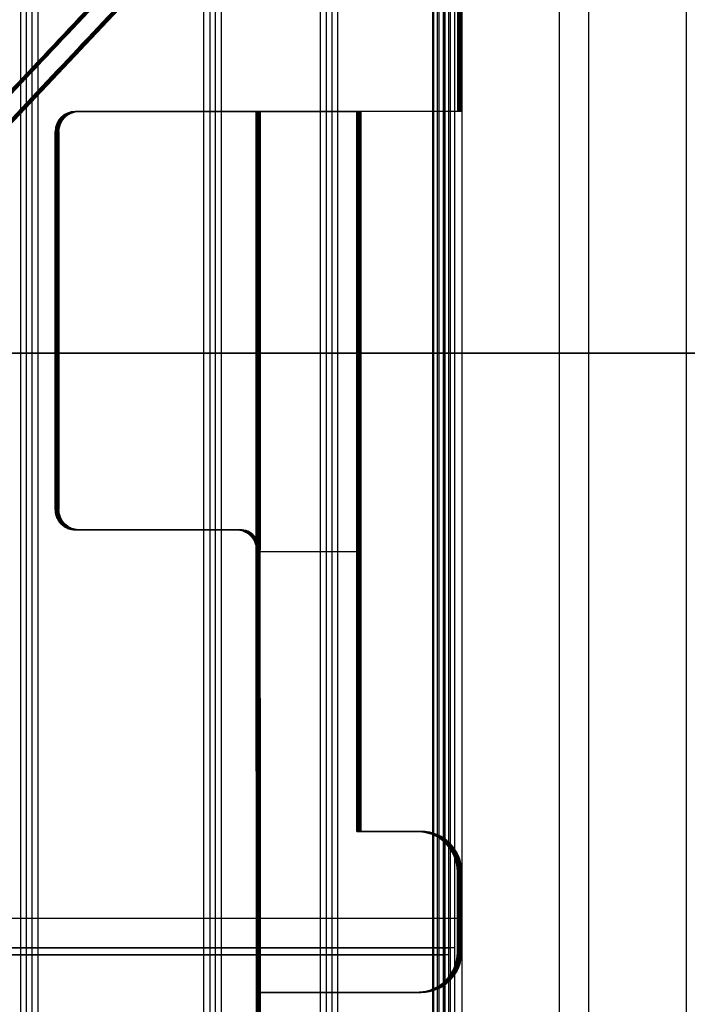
# Model space of a CAD drawing. Header units: millimetres. Extents: x -250 to 250, y -226 to 214.
# Tile 150 of 175: x 150.77 to 154.98, y -146.08 to -139.86. Entities that reach past the tile are written whole.
import ezdxf

# ---------------------------------------------------------------- set-up
doc = ezdxf.new("R2010")
doc.units = ezdxf.units.MM
doc.layers.add('Livello 01', color=7, linetype='Continuous')

# ---------------------------------------------------------------- blocks, each defined once
blk = doc.blocks.new('MCP141A18_01')
at = {"layer": 'Livello 01', "color": 253, "true_color": 0x999999}
blk.add_line((36, 100, 6), (36, -100, 6), dxfattribs=at)
for points in [[(36, 100), (36, -100)], [(36, -100, 12), (36, 100, 12)]]:
    blk.add_open_spline(points, degree=1, dxfattribs=at)
blk = doc.blocks.new('MCP141A19_02')
at = {"layer": 'Livello 01', "color": 253, "true_color": 0x999999}
for points in [[(-100, 132, 12), (100, 132, 12)], [(67.5, 113.5, 12), (-67.5, 113.5, 12)], [(-67.5, -113.5, 12), (67.5, -113.5, 12)], [(100, -173.5, 12), (-100, -173.5, 12)]]:
    blk.add_open_spline(points, degree=1, dxfattribs=at)

msp = doc.modelspace()

# ---------------------------------------------------------------- linework, layer by layer
at = {"layer": 'Livello 01', "color": 31, "true_color": 0xffcc66}
for p, q in [((154.1729, -155.0056, 256.9399), (154.1729, -45.0056, 256.9399)), ((154.3565, -155.0056, 134.94), (154.3565, -45.0056, 134.94)), ((150.7729, -155.5196, 256.9843), (150.7729, -136.0196, 256.9843)), ((150.8091, -155.4758, 232.8847), (150.8091, -135.9758, 232.8847)), ((150.8451, -155.5196, 208.9844), (150.8451, -136.0196, 208.9844)), ((150.8813, -155.4758, 184.8848), (150.8813, -135.9758, 184.8848)), ((152.6649, -155.5196, 237.9872), (152.6649, -136.0196, 237.9872)), ((152.7011, -155.4758, 213.8876), (152.7011, -135.9758, 213.8876)), ((152.7371, -155.5196, 189.9872), (152.7371, -136.0196, 189.9872)), ((152.7733, -155.4758, 165.8876), (152.7733, -135.9758, 165.8876)), ((153.3768, -155.5196, 254.3883), (153.3768, -136.0196, 254.3883)), ((153.449, -155.5196, 206.3883), (153.449, -136.0196, 206.3883)), ((153.5281, -137.3195, 152.5617), (149.3433, -141.7583, 152.5554)), ((153.5371, -137.3195, 146.5617), (149.3523, -141.7583, 146.5554)), ((153.5461, -137.3194, 140.5617), (149.3613, -141.7582, 140.5554)), ((149.4418, -141.8476, 147.1453), (153.5362, -137.5046, 147.1515)), ((149.4508, -141.8476, 141.1453), (153.5452, -137.5046, 141.1515)), ((149.4598, -141.8475, 135.1453), (153.5543, -137.5046, 135.1515)), ((152.8137, -138.0815, 149.919), (149.3473, -141.7583, 149.9138)), ((152.8227, -138.0815, 143.919), (149.3563, -141.7583, 143.9138)), ((152.8317, -138.0814, 137.919), (149.3653, -141.7582, 137.9138)), ((153.5321, -140.4437, 149.9201), (153.5321, -138.0815, 149.9201)), ((153.5411, -140.4437, 143.9201), (153.5411, -138.0815, 143.9201)), ((153.5501, -140.4436, 137.9201), (153.5501, -138.0814, 137.9201)), ((153.5321, -140.4437, 149.9201), (151.1191, -140.4437, 149.9165)), ((153.5411, -140.4437, 143.9201), (151.1281, -140.4437, 143.9165)), ((153.5501, -140.4436, 137.9201), (151.1371, -140.4436, 137.9165)), ((152.2589, -144.6093, 151.9883), (152.2589, -140.4437, 151.9883)), ((152.2652, -140.4437, 147.8481), (152.2652, -143.2123, 147.8481)), ((152.268, -143.2123, 145.9883), (152.268, -140.4437, 145.9883)), ((152.2742, -140.4437, 141.8481), (152.2742, -143.2123, 141.8481)), ((152.277, -143.2122, 139.9883), (152.277, -140.4436, 139.9883)), ((152.2832, -140.4436, 135.8481), (152.2832, -143.2122, 135.8481)), ((152.3287, -140.4437, 147.8482), (152.3224, -140.4437, 151.9884)), ((152.3377, -140.4437, 141.8482), (152.3315, -140.4437, 145.9884)), ((152.3467, -140.4436, 135.8482), (152.3405, -140.4436, 139.9884)), ((152.8934, -140.4437, 152.3385), (152.8934, -144.9903, 152.3385)), ((152.9007, -140.4437, 147.4998), (152.9007, -144.9903, 147.4998)), ((152.9024, -140.4437, 146.3385), (152.9024, -144.9903, 146.3385)), ((152.9097, -140.4437, 141.4998), (152.9097, -144.9903, 141.4998)), ((152.9115, -140.4436, 140.3385), (152.9115, -144.9902, 140.3385)), ((152.9187, -140.4436, 135.4998), (152.9187, -144.9902, 135.4998)), ((150.9921, -140.5707, 149.9163), (150.9921, -142.9583, 149.9163)), ((151.0011, -140.5707, 143.9163), (151.0011, -142.9583, 143.9163)), ((151.0101, -140.5706, 137.9163), (151.0101, -142.9582, 137.9163)), ((150.9889, -141.7645, 151.9864), (150.9952, -141.7645, 147.8462)), ((150.998, -141.7645, 145.9864), (151.0042, -141.7645, 141.8462)), ((151.007, -141.7644, 139.9864), (151.0132, -141.7644, 135.8462)), ((152.8939, -142.717, 151.9892), (152.8929, -142.717, 152.6877)), ((152.9012, -142.717, 147.1505), (152.9002, -142.717, 147.849)), ((152.903, -142.717, 145.9892), (152.9019, -142.717, 146.6877)), ((152.9102, -142.717, 141.1505), (152.9092, -142.717, 141.849)), ((152.912, -142.7169, 139.9892), (152.9109, -142.7169, 140.6877)), ((152.9193, -142.7169, 135.1505), (152.9182, -142.7169, 135.849)), ((152.1351, -143.0853, 149.918), (151.1191, -143.0853, 149.9165)), ((152.1441, -143.0853, 143.918), (151.1281, -143.0853, 143.9165)), ((152.1531, -143.0852, 137.918), (151.1371, -143.0852, 137.9165)), ((151.6302, -143.0853, 147.8471), (151.6239, -143.0853, 151.9873)), ((151.6392, -143.0853, 141.8471), (151.633, -143.0853, 145.9873)), ((151.6482, -143.0852, 135.8471), (151.642, -143.0852, 139.9873)), ((152.8939, -143.225, 151.9892), (152.2589, -143.225, 151.9883)), ((152.2621, -143.2123, 149.9182), (152.2621, -146.654, 149.9182)), ((152.9002, -143.225, 147.849), (152.2652, -143.225, 147.8481)), ((152.903, -143.225, 145.9892), (152.268, -143.225, 145.9883)), ((152.2711, -143.2123, 143.9182), (152.2711, -146.654, 143.9182)), ((152.9092, -143.225, 141.849), (152.2742, -143.225, 141.8481)), ((152.912, -143.2249, 139.9892), (152.277, -143.2249, 139.9883)), ((152.2801, -143.2122, 137.9182), (152.2801, -146.6539, 137.9182)), ((152.9182, -143.2249, 135.849), (152.2832, -143.2249, 135.8481)), ((152.2832, -144.1485, 135.8481), (152.2832, -146.0062, 135.8481)), ((152.2742, -144.6093, 141.8481), (152.2742, -146.0063, 141.8481)), ((153.2744, -144.9903, 152.339), (152.8934, -144.9903, 152.3385)), ((153.2817, -144.9903, 147.5004), (152.9007, -144.9903, 147.4998)), ((153.2834, -144.9903, 146.3391), (152.9024, -144.9903, 146.3385)), ((153.2907, -144.9903, 141.5004), (152.9097, -144.9903, 141.4998)), ((153.2925, -144.9902, 140.3391), (152.9115, -144.9902, 140.3385)), ((153.2997, -144.9902, 135.5004), (152.9187, -144.9902, 135.4998)), ((153.0834, -144.9903, 152.688), (153.0844, -144.9903, 151.9895)), ((153.0907, -144.9903, 147.8493), (153.0917, -144.9903, 147.1508)), ((153.0924, -144.9903, 146.688), (153.0935, -144.9903, 145.9895)), ((153.0997, -144.9903, 141.8493), (153.1007, -144.9903, 141.1508)), ((153.1014, -144.9902, 140.688), (153.1025, -144.9902, 139.9895)), ((153.1087, -144.9902, 135.8493), (153.1098, -144.9902, 135.1508)), ((153.5284, -145.7523, 152.3394), (153.5284, -145.2443, 152.3394)), ((153.5357, -145.7523, 147.5007), (153.5357, -145.2443, 147.5007)), ((153.5374, -145.7523, 146.3394), (153.5374, -145.2443, 146.3394)), ((153.5447, -145.7523, 141.5007), (153.5447, -145.2443, 141.5007)), ((153.5465, -145.7522, 140.3394), (153.5465, -145.2442, 140.3394)), ((153.5537, -145.7522, 135.5008), (153.5537, -145.2442, 135.5008)), ((153.5279, -145.5408, 152.6887), (147.6987, -145.5408, 152.6799)), ((153.5362, -145.5401, 147.1515), (147.7071, -145.5401, 147.1427)), ((153.5369, -145.5408, 146.6887), (147.7077, -145.5408, 146.6799)), ((153.5452, -145.5401, 141.1515), (147.7161, -145.5401, 141.1427)), ((153.5459, -145.5407, 140.6887), (147.7167, -145.5407, 140.6799)), ((153.5543, -145.54, 135.1515), (147.7251, -145.54, 135.1427)), ((153.5279, -145.4983, 152.6887), (153.5289, -145.4983, 151.9902)), ((153.5352, -145.4983, 147.85), (153.5362, -145.4983, 147.1515)), ((153.5369, -145.4983, 146.6887), (153.538, -145.4983, 145.9902)), ((153.5442, -145.4983, 141.85), (153.5452, -145.4983, 141.1515)), ((153.5459, -145.4982, 140.6887), (153.547, -145.4982, 139.9902)), ((153.5532, -145.4982, 135.85), (153.5543, -145.4982, 135.1515)), ((153.4377, -145.7258, 213.8887), (151.9645, -145.7258, 213.8864)), ((153.5099, -145.7258, 165.8887), (152.0367, -145.7258, 165.8865)), ((153.4015, -145.7696, 237.9883), (151.9283, -145.7696, 237.9861)), ((153.4737, -145.7696, 189.9883), (152.0005, -145.7696, 189.9861)), ((153.2744, -146.0063, 152.339), (152.2584, -146.0063, 152.3375)), ((153.2817, -146.0063, 147.5004), (152.2657, -146.0063, 147.4988)), ((153.2834, -146.0063, 146.3391), (152.2674, -146.0063, 146.3375)), ((153.2907, -146.0063, 141.5004), (152.2747, -146.0063, 141.4988)), ((153.2925, -146.0062, 140.3391), (152.2765, -146.0062, 140.3375)), ((153.2997, -146.0062, 135.5004), (152.2837, -146.0062, 135.4988)), ((152.7669, -146.0063, 151.989), (152.7659, -146.0063, 152.6875)), ((152.7742, -146.0063, 147.1503), (152.7732, -146.0063, 147.8488)), ((152.776, -146.0063, 145.989), (152.7749, -146.0063, 146.6875)), ((152.7832, -146.0063, 141.1503), (152.7822, -146.0063, 141.8488)), ((152.785, -146.0062, 139.989), (152.7839, -146.0062, 140.6875)), ((152.7923, -146.0062, 135.1504), (152.7912, -146.0062, 135.8489))]:
    msp.add_line(p, q, dxfattribs=at)
at = {"layer": 'Livello 01', "color": 31, "true_color": 0xffcc66, "extrusion": (-0.001504, -7.5545e-08, 0.999999)}
msp.add_arc((151.3444, -140.5707, 151.7591), 0.127, 90, 180, dxfattribs=at)
at = {"layer": 'Livello 01', "color": 31, "true_color": 0xffcc66, "extrusion": (-0.001504, -7.5498e-08, 0.999999)}
for centre, radius, start, end in [((151.3444, -140.5707, 149.689), 0.127, 90, 180), ((151.3444, -140.5707, 143.689), 0.127, 90, 180), ((151.3444, -140.5706, 137.689), 0.127, 90, 180), ((153.5034, -145.2443, 147.2696), 0.254, 0, 90), ((153.5034, -145.2443, 146.1083), 0.254, 0, 90)]:
    msp.add_arc(centre, radius, start, end, dxfattribs=at)
at = {"layer": 'Livello 01', "color": 31, "true_color": 0xffcc66, "extrusion": (0.001504, 7.54505e-08, -0.999999)}
msp.add_arc((-151.3444, -140.5707, -147.6189), 0.127, 360, 90, dxfattribs=at)
at = {"layer": 'Livello 01', "color": 31, "true_color": 0xffcc66, "extrusion": (-0.001504, -7.55452e-08, 0.999999)}
for centre in [(151.3444, -140.5707, 145.7591), (151.3444, -140.5706, 139.7591)]:
    msp.add_arc(centre, 0.127, 90, 180, dxfattribs=at)
at = {"layer": 'Livello 01', "color": 31, "true_color": 0xffcc66, "extrusion": (0.001504, 7.54506e-08, -0.999999)}
msp.add_arc((-151.3444, -140.5707, -141.6189), 0.127, 360, 90, dxfattribs=at)
at = {"layer": 'Livello 01', "color": 31, "true_color": 0xffcc66, "extrusion": (0.001504, 7.54507e-08, -0.999999)}
msp.add_arc((-151.3444, -140.5706, -135.6189), 0.127, 360, 90, dxfattribs=at)
at = {"layer": 'Livello 01', "color": 31, "true_color": 0xffcc66, "extrusion": (-0.001504, -7.54978e-08, 0.999999)}
for centre, radius, start, end in [((152.3604, -143.2123, 149.689), 0.127, 0, 90), ((153.5034, -145.2443, 152.1083), 0.254, 0, 90), ((153.5034, -145.7523, 147.2696), 0.254, 270, 0), ((153.5034, -145.7523, 146.1083), 0.254, 270, 0)]:
    msp.add_arc(centre, radius, start, end, dxfattribs=at)
at = {"layer": 'Livello 01', "color": 31, "true_color": 0xffcc66, "extrusion": (-0.001504, -7.54977e-08, 0.999999)}
msp.add_arc((152.3604, -143.2123, 143.689), 0.127, 0, 90, dxfattribs=at)
at = {"layer": 'Livello 01', "color": 31, "true_color": 0xffcc66, "extrusion": (-0.001504, -7.54979e-08, 0.999999)}
for centre, radius, start, end in [((152.3604, -143.2122, 137.689), 0.127, 0, 90), ((153.5034, -145.2443, 141.2696), 0.254, 0, 90), ((153.5034, -145.2442, 140.1083), 0.254, 0, 90), ((153.5034, -145.2442, 135.2696), 0.254, 0, 90), ((153.5034, -145.7523, 152.1083), 0.254, 270, 0), ((153.5034, -145.7523, 141.2696), 0.254, 270, 0), ((153.5034, -145.7522, 140.1083), 0.254, 270, 0), ((153.5034, -145.7522, 135.2696), 0.254, 270, 0)]:
    msp.add_arc(centre, radius, start, end, dxfattribs=at)
at = {"layer": 'Livello 01', "color": 31, "true_color": 0xffcc66, "extrusion": (0, -1, 0)}
msp.add_arc((140.928, 220.3699, 145.1758), 9.75, 270.08618, 90.08618, dxfattribs=at)
at = {"layer": 'Livello 01', "color": 31, "true_color": 0xffcc66, "extrusion": (0, 1, 0)}
for centre, radius, start, end in [((-140.928, 220.3699, -145.7258), 12.8, 210.43205, 239.1603), ((-141.0001, 172.3699, -145.7258), 12.8, 210.43205, 239.1603), ((-150.813, 230.2847, -145.7258), 2.6, 59.06134, 179.91382), ((-150.8852, 182.2848, -145.7258), 2.6, 59.06134, 179.91382), ((-140.8917, 244.4695, -145.7696), 12.8, 210.43205, 239.1603), ((-140.9639, 196.4695, -145.7696), 12.8, 210.43205, 239.1603), ((-150.7768, 254.3843, -145.7696), 2.6, 59.06134, 179.91383), ((-150.849, 206.3844, -145.7696), 2.6, 59.06134, 179.91383)]:
    msp.add_arc(centre, radius, start, end, dxfattribs=at)
at = {"layer": 'Livello 01', "color": 31, "true_color": 0xffcc66}
for points, degree in [([(153.373, -155.0056, 256.9387), (153.3729, -45.0056, 256.9387)], 1), ([(153.5565, -45.0056, 134.9388), (153.5565, -155.0056, 134.9388)], 1), ([(154.9729, -155.0056, 256.9411), (154.9729, -45.0056, 256.9411)], 1), ([(151.9283, -155.5196, 237.9861), (151.9283, -136.0196, 237.9861)], 1), ([(151.9645, -135.9758, 213.8864), (151.9645, -155.4758, 213.8864)], 1), ([(152.0005, -155.5196, 189.9861), (152.0005, -136.0196, 189.9861)], 1), ([(152.0367, -135.9758, 165.8865), (152.0367, -155.4758, 165.8865)], 1), ([(153.3768, -136.0196, 254.3883), (153.3768, -155.0056, 254.3883)], 1), ([(153.4015, -155.0056, 237.9883), (153.4015, -136.0196, 237.9883)], 1), ([(153.413, -155.0056, 230.2886), (153.413, -135.9758, 230.2886)], 1), ([(153.4377, -135.9758, 213.8887), (153.4377, -155.0056, 213.8887)], 1), ([(153.449, -136.0196, 206.3883), (153.449, -155.0056, 206.3883)], 1), ([(153.4737, -155.0056, 189.9883), (153.4737, -136.0196, 189.9883)], 1), ([(153.4852, -155.0056, 182.2887), (153.4852, -135.9758, 182.2887)], 1), ([(153.5099, -135.9758, 165.8887), (153.5099, -155.0056, 165.8887)], 1), ([(153.5281, -137.3195, 152.5617), (149.3433, -141.7583, 152.5554)], 1), ([(149.3512, -141.7583, 147.2722), (153.536, -137.3195, 147.2785)], 1), ([(153.5371, -137.3195, 146.5617), (149.3523, -141.7583, 146.5554)], 1), ([(149.3603, -141.7583, 141.2722), (153.5451, -137.3195, 141.2785)], 1), ([(153.5461, -137.3194, 140.5617), (149.3613, -141.7582, 140.5554)], 1), ([(149.3693, -141.7582, 135.2722), (153.5541, -137.3194, 135.2785)], 1), ([(149.4334, -141.8476, 152.6825), (153.5279, -137.5046, 152.6887)], 1), ([(153.5362, -137.5046, 147.1515), (152.1714, -138.9523, 147.1494), (150.8066, -140.4, 147.1474), (149.4418, -141.8476, 147.1453)], 3), ([(149.4425, -141.8476, 146.6825), (153.5369, -137.5046, 146.6887)], 1), ([(153.5452, -137.5046, 141.1515), (152.1804, -138.9523, 141.1494), (150.8156, -140.4, 141.1474), (149.4508, -141.8476, 141.1453)], 3), ([(149.4515, -141.8475, 140.6825), (153.5459, -137.5046, 140.6887)], 1), ([(153.5543, -137.5046, 135.1515), (152.1894, -138.9522, 135.1494), (150.8246, -140.3999, 135.1474), (149.4598, -141.8475, 135.1453)], 3), ([(153.5279, -137.5046, 152.6887), (153.5279, -140.4437, 152.6887)], 1), ([(153.5362, -137.5046, 147.1515), (153.5362, -140.4437, 147.1515)], 1), ([(153.5369, -137.5046, 146.6887), (153.5369, -140.4437, 146.6887)], 1), ([(153.5452, -137.5046, 141.1515), (153.5452, -140.4437, 141.1515)], 1), ([(153.5459, -137.5046, 140.6887), (153.5459, -140.4436, 140.6887)], 1), ([(153.5543, -137.5046, 135.1515), (153.5543, -140.4436, 135.1515)], 1), ([(152.8939, -140.4437, 151.9892), (151.1159, -140.4437, 151.9866)], 1), ([(151.1159, -140.4437, 151.9866), (151.1222, -140.4437, 147.8464)], 1), ([(151.1222, -140.4437, 147.8464), (152.9002, -140.4437, 147.849)], 1), ([(152.903, -140.4437, 145.9892), (151.125, -140.4437, 145.9866)], 1), ([(151.125, -140.4437, 145.9866), (151.1312, -140.4437, 141.8464)], 1), ([(151.1312, -140.4437, 141.8464), (152.9092, -140.4437, 141.849)], 1), ([(152.912, -140.4436, 139.9892), (151.134, -140.4436, 139.9866)], 1), ([(151.134, -140.4436, 139.9866), (151.1402, -140.4436, 135.8464)], 1), ([(151.1402, -140.4436, 135.8464), (152.9182, -140.4436, 135.849)], 1), ([(152.8939, -140.4437, 151.9892), (152.8929, -140.4437, 152.6877)], 1), ([(152.8929, -140.4437, 152.6877), (152.8929, -144.9903, 152.6877)], 1), ([(153.5279, -140.4437, 152.6887), (152.8929, -140.4437, 152.6877)], 1), ([(152.8939, -144.9903, 151.9892), (152.8939, -140.4437, 151.9892)], 1), ([(152.9002, -140.4437, 147.849), (152.9002, -144.9903, 147.849)], 1), ([(152.9012, -140.4437, 147.1505), (152.9002, -140.4437, 147.849)], 1), ([(152.9012, -144.9903, 147.1505), (152.9012, -140.4437, 147.1505)], 1), ([(153.5362, -140.4437, 147.1515), (152.9012, -140.4437, 147.1505)], 1), ([(152.903, -140.4437, 145.9892), (152.9019, -140.4437, 146.6877)], 1), ([(152.9019, -140.4437, 146.6877), (152.9019, -144.9903, 146.6877)], 1), ([(153.5369, -140.4437, 146.6887), (152.9019, -140.4437, 146.6877)], 1), ([(152.903, -144.9903, 145.9892), (152.903, -140.4437, 145.9892)], 1), ([(152.9092, -140.4437, 141.849), (152.9092, -144.9903, 141.849)], 1), ([(152.9102, -140.4437, 141.1505), (152.9092, -140.4437, 141.849)], 1), ([(152.9102, -144.9903, 141.1505), (152.9102, -140.4437, 141.1505)], 1), ([(153.5452, -140.4437, 141.1515), (152.9102, -140.4437, 141.1505)], 1), ([(152.912, -140.4436, 139.9892), (152.9109, -140.4436, 140.6877)], 1), ([(152.9109, -140.4436, 140.6877), (152.9109, -144.9902, 140.6877)], 1), ([(153.5459, -140.4436, 140.6887), (152.9109, -140.4436, 140.6877)], 1), ([(152.912, -144.9902, 139.9892), (152.912, -140.4436, 139.9892)], 1), ([(152.9182, -140.4436, 135.849), (152.9182, -144.9902, 135.849)], 1), ([(152.9193, -140.4436, 135.1505), (152.9182, -140.4436, 135.849)], 1), ([(152.9193, -144.9902, 135.1505), (152.9193, -140.4436, 135.1505)], 1), ([(153.5543, -140.4436, 135.1515), (152.9193, -140.4436, 135.1505)], 1), ([(153.5362, -140.4437, 147.1515), (153.5279, -140.4437, 152.6887)], 1), ([(153.5452, -140.4437, 141.1515), (153.5369, -140.4437, 146.6887)], 1), ([(153.5543, -140.4436, 135.1515), (153.5459, -140.4436, 140.6887)], 1), ([(150.9889, -140.5707, 151.9864), (150.9952, -140.5707, 147.8462)], 1), ([(150.9889, -142.9583, 151.9864), (150.9889, -140.5707, 151.9864)], 1), ([(150.9952, -140.5707, 147.8462), (150.9952, -142.9583, 147.8462)], 1), ([(150.998, -140.5707, 145.9864), (151.0042, -140.5707, 141.8462)], 1), ([(150.998, -142.9583, 145.9864), (150.998, -140.5707, 145.9864)], 1), ([(151.0042, -140.5707, 141.8462), (151.0042, -142.9583, 141.8462)], 1), ([(151.007, -140.5706, 139.9864), (151.0132, -140.5706, 135.8462)], 1), ([(151.007, -142.9582, 139.9864), (151.007, -140.5706, 139.9864)], 1), ([(151.0132, -140.5706, 135.8462), (151.0132, -142.9582, 135.8462)], 1), ([(150.9952, -142.9583, 147.8462), (150.9889, -142.9583, 151.9864)], 1), ([(151.0042, -142.9583, 141.8462), (150.998, -142.9583, 145.9864)], 1), ([(151.0132, -142.9582, 135.8462), (151.007, -142.9582, 139.9864)], 1), ([(151.0324, -143.0481, 147.8462), (151.0261, -143.0481, 151.9864)], 1), ([(151.0414, -143.0481, 141.8462), (151.0352, -143.0481, 145.9864)], 1), ([(151.0504, -143.048, 135.8462), (151.0442, -143.048, 139.9864)], 1), ([(151.1159, -143.0853, 151.9866), (151.1222, -143.0853, 147.8464)], 1), ([(152.1319, -143.0853, 151.9881), (151.1159, -143.0853, 151.9866)], 1), ([(151.1222, -143.0853, 147.8464), (152.1382, -143.0853, 147.8479)], 1), ([(151.125, -143.0853, 145.9866), (151.1312, -143.0853, 141.8464)], 1), ([(152.141, -143.0853, 145.9881), (151.125, -143.0853, 145.9866)], 1), ([(151.1312, -143.0853, 141.8464), (152.1472, -143.0853, 141.8479)], 1), ([(151.134, -143.0852, 139.9866), (151.1402, -143.0852, 135.8464)], 1), ([(152.15, -143.0852, 139.9881), (151.134, -143.0852, 139.9866)], 1), ([(151.1402, -143.0852, 135.8464), (152.1562, -143.0852, 135.8479)], 1), ([(152.1382, -143.0853, 147.8479), (152.1319, -143.0853, 151.9881)], 1), ([(152.1472, -143.0853, 141.8479), (152.141, -143.0853, 145.9881)], 1), ([(152.1562, -143.0852, 135.8479), (152.15, -143.0852, 139.9881)], 1), ([(152.2589, -143.2123, 151.9883), (152.2652, -143.2123, 147.8481)], 1), ([(152.2589, -143.2123, 151.9883), (152.2589, -146.0063, 151.9883)], 1), ([(152.2652, -146.0063, 147.8481), (152.2652, -143.2123, 147.8481)], 1), ([(152.268, -143.2123, 145.9883), (152.2742, -143.2123, 141.8481)], 1), ([(152.268, -143.2123, 145.9883), (152.268, -146.0063, 145.9883)], 1), ([(152.2742, -146.0063, 141.8481), (152.2742, -143.2123, 141.8481)], 1), ([(152.277, -143.2122, 139.9883), (152.2832, -143.2122, 135.8481)], 1), ([(152.277, -143.2122, 139.9883), (152.277, -146.0062, 139.9883)], 1), ([(152.2832, -146.0062, 135.8481), (152.2832, -143.2122, 135.8481)], 1), ([(152.8929, -144.9903, 152.6877), (152.8939, -144.9903, 151.9892)], 1), ([(152.8929, -144.9903, 152.6877), (153.2739, -144.9903, 152.6883)], 1), ([(153.2749, -144.9903, 151.9898), (152.8939, -144.9903, 151.9892)], 1), ([(152.9002, -144.9903, 147.849), (153.2812, -144.9903, 147.8496)], 1), ([(152.9002, -144.9903, 147.849), (152.9012, -144.9903, 147.1505)], 1), ([(153.2822, -144.9903, 147.1511), (152.9012, -144.9903, 147.1505)], 1), ([(152.9019, -144.9903, 146.6877), (152.903, -144.9903, 145.9892)], 1), ([(152.9019, -144.9903, 146.6877), (153.2829, -144.9903, 146.6883)], 1), ([(153.284, -144.9903, 145.9898), (152.903, -144.9903, 145.9892)], 1), ([(152.9092, -144.9903, 141.849), (153.2902, -144.9903, 141.8496)], 1), ([(152.9092, -144.9903, 141.849), (152.9102, -144.9903, 141.1505)], 1), ([(153.2912, -144.9903, 141.1511), (152.9102, -144.9903, 141.1505)], 1), ([(152.9109, -144.9902, 140.6877), (152.912, -144.9902, 139.9892)], 1), ([(152.9109, -144.9902, 140.6877), (153.2919, -144.9902, 140.6883)], 1), ([(153.293, -144.9902, 139.9898), (152.912, -144.9902, 139.9892)], 1), ([(152.9182, -144.9902, 135.849), (153.2992, -144.9902, 135.8496)], 1), ([(152.9182, -144.9902, 135.849), (152.9193, -144.9902, 135.1505)], 1), ([(153.3003, -144.9902, 135.1511), (152.9193, -144.9902, 135.1505)], 1), ([(153.2739, -144.9903, 152.6883), (153.2749, -144.9903, 151.9898)], 1), ([(153.2812, -144.9903, 147.8496), (153.2822, -144.9903, 147.1511)], 1), ([(153.2829, -144.9903, 146.6883), (153.284, -144.9903, 145.9898)], 1), ([(153.2902, -144.9903, 141.8496), (153.2912, -144.9903, 141.1511)], 1), ([(153.2919, -144.9902, 140.6883), (153.293, -144.9902, 139.9898)], 1), ([(153.2992, -144.9902, 135.8496), (153.3003, -144.9902, 135.1511)], 1), ([(153.5279, -145.2443, 152.6887), (153.5289, -145.2443, 151.9902)], 1), ([(153.5279, -145.7523, 152.6887), (153.5279, -145.2443, 152.6887)], 1), ([(153.5289, -145.7523, 151.9902), (153.5289, -145.2443, 151.9902)], 1), ([(153.5352, -145.2443, 147.85), (153.5352, -145.7523, 147.85)], 1), ([(153.5352, -145.2443, 147.85), (153.5362, -145.2443, 147.1515)], 1), ([(153.5362, -145.2443, 147.1515), (153.5362, -145.7523, 147.1515)], 1), ([(153.5369, -145.2443, 146.6887), (153.538, -145.2443, 145.9902)], 1), ([(153.5369, -145.7523, 146.6887), (153.5369, -145.2443, 146.6887)], 1), ([(153.538, -145.7523, 145.9902), (153.538, -145.2443, 145.9902)], 1), ([(153.5442, -145.2443, 141.85), (153.5442, -145.7523, 141.85)], 1), ([(153.5442, -145.2443, 141.85), (153.5452, -145.2443, 141.1515)], 1), ([(153.5452, -145.2443, 141.1515), (153.5452, -145.7523, 141.1515)], 1), ([(153.5459, -145.2442, 140.6887), (153.547, -145.2442, 139.9902)], 1), ([(153.5459, -145.7522, 140.6887), (153.5459, -145.2442, 140.6887)], 1), ([(153.547, -145.7522, 139.9902), (153.547, -145.2442, 139.9902)], 1), ([(153.5532, -145.2442, 135.85), (153.5532, -145.7522, 135.85)], 1), ([(153.5532, -145.2442, 135.85), (153.5543, -145.2442, 135.1515)], 1), ([(153.5543, -145.2442, 135.1515), (153.5543, -145.7522, 135.1515)], 1), ([(153.5289, -145.7523, 151.9902), (153.5279, -145.7523, 152.6887)], 1), ([(153.5362, -145.7523, 147.1515), (153.5352, -145.7523, 147.85)], 1), ([(153.538, -145.7523, 145.9902), (153.5369, -145.7523, 146.6887)], 1), ([(153.5452, -145.7523, 141.1515), (153.5442, -145.7523, 141.85)], 1), ([(153.547, -145.7522, 139.9902), (153.5459, -145.7522, 140.6887)], 1), ([(153.5543, -145.7522, 135.1515), (153.5532, -145.7522, 135.85)], 1), ([(152.2579, -146.0063, 152.6868), (152.2589, -146.0063, 151.9883)], 1), ([(153.2739, -146.0063, 152.6883), (152.2579, -146.0063, 152.6868)], 1), ([(152.2579, -146.0063, 152.6868), (152.2579, -153.0675, 152.6868)], 1), ([(152.2589, -146.0063, 151.9883), (153.2749, -146.0063, 151.9898)], 1), ([(153.2812, -146.0063, 147.8496), (152.2652, -146.0063, 147.8481)], 1), ([(152.2652, -146.0063, 147.8481), (152.2662, -146.0063, 147.1496)], 1), ([(152.2662, -146.0063, 147.1496), (153.2822, -146.0063, 147.1511)], 1), ([(152.2662, -153.0675, 147.1496), (152.2662, -146.0063, 147.1496)], 1), ([(152.2669, -146.0063, 146.6868), (152.268, -146.0063, 145.9883)], 1), ([(153.2829, -146.0063, 146.6883), (152.2669, -146.0063, 146.6868)], 1), ([(152.2669, -146.0063, 146.6868), (152.2669, -153.0675, 146.6868)], 1), ([(152.268, -146.0063, 145.9883), (153.284, -146.0063, 145.9898)], 1), ([(153.2902, -146.0063, 141.8496), (152.2742, -146.0063, 141.8481)], 1), ([(152.2742, -146.0063, 141.8481), (152.2752, -146.0063, 141.1496)], 1), ([(152.2752, -146.0063, 141.1496), (153.2912, -146.0063, 141.1511)], 1), ([(152.2752, -153.0675, 141.1496), (152.2752, -146.0063, 141.1496)], 1), ([(152.2759, -146.0062, 140.6868), (152.277, -146.0062, 139.9883)], 1), ([(153.2919, -146.0062, 140.6883), (152.2759, -146.0062, 140.6868)], 1), ([(152.2759, -146.0062, 140.6868), (152.2759, -153.0674, 140.6868)], 1), ([(152.277, -146.0062, 139.9883), (153.293, -146.0062, 139.9898)], 1), ([(153.2992, -146.0062, 135.8496), (152.2832, -146.0062, 135.8481)], 1), ([(152.2832, -146.0062, 135.8481), (152.2843, -146.0062, 135.1496)], 1), ([(152.2843, -146.0062, 135.1496), (153.3003, -146.0062, 135.1511)], 1), ([(152.2843, -153.0674, 135.1496), (152.2843, -146.0062, 135.1496)], 1), ([(153.2739, -146.0063, 152.6883), (153.2749, -146.0063, 151.9898)], 1), ([(153.2812, -146.0063, 147.8496), (153.2822, -146.0063, 147.1511)], 1), ([(153.2829, -146.0063, 146.6883), (153.284, -146.0063, 145.9898)], 1), ([(153.2902, -146.0063, 141.8496), (153.2912, -146.0063, 141.1511)], 1), ([(153.2919, -146.0062, 140.6883), (153.293, -146.0062, 139.9898)], 1), ([(153.2992, -146.0062, 135.8496), (153.3003, -146.0062, 135.1511)], 1)]:
    msp.add_open_spline(points, degree=degree, dxfattribs=at)
for points, weights, degree in [([(150.9889, -142.9583, 151.9864), (150.9889, -143.0853, 151.9864), (151.1159, -143.0853, 151.9866)], [1, 0.707106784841, 1], 2), ([(150.9921, -142.9583, 149.9163), (150.9921, -143.0327, 149.9163), (151.0447, -143.0853, 149.9163), (151.1191, -143.0853, 149.9165)], [1, 0.804737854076, 0.804737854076, 1], 3), ([(151.1222, -143.0853, 147.8464), (150.9952, -143.0853, 147.8462), (150.9952, -142.9583, 147.8462)], [1, 0.707106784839, 1], 2), ([(150.998, -142.9583, 145.9864), (150.998, -143.0853, 145.9864), (151.125, -143.0853, 145.9866)], [1, 0.707106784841, 1], 2), ([(151.0011, -142.9583, 143.9163), (151.0011, -143.0327, 143.9163), (151.0537, -143.0853, 143.9164), (151.1281, -143.0853, 143.9165)], [1, 0.804737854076, 0.804737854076, 1], 3), ([(151.1312, -143.0853, 141.8464), (151.0042, -143.0853, 141.8462), (151.0042, -142.9583, 141.8462)], [1, 0.70710678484, 1], 2), ([(151.007, -142.9582, 139.9864), (151.007, -143.0852, 139.9864), (151.134, -143.0852, 139.9866)], [1, 0.707106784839, 1], 2), ([(151.0101, -142.9582, 137.9163), (151.0101, -143.0326, 137.9163), (151.0627, -143.0852, 137.9164), (151.1371, -143.0852, 137.9165)], [1, 0.804737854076, 0.804737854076, 1], 3), ([(151.1402, -143.0852, 135.8464), (151.0132, -143.0852, 135.8462), (151.0132, -142.9582, 135.8462)], [1, 0.70710678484, 1], 2), ([(152.1319, -143.0853, 151.9881), (152.2589, -143.0853, 151.9883), (152.2589, -143.2123, 151.9883)], [1, 0.707106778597, 1], 2), ([(152.141, -143.0853, 145.9881), (152.268, -143.0853, 145.9883), (152.268, -143.2123, 145.9883)], [1, 0.707106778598, 1], 2), ([(152.15, -143.0852, 139.9881), (152.277, -143.0852, 139.9883), (152.277, -143.2122, 139.9883)], [1, 0.707106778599, 1], 2), ([(153.2739, -144.9903, 152.6883), (153.4227, -144.9903, 152.6885), (153.5279, -145.0955, 152.6887), (153.5279, -145.2443, 152.6887)], [1, 0.804737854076, 0.804737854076, 1], 3), ([(153.2829, -144.9903, 146.6883), (153.4317, -144.9903, 146.6885), (153.5369, -145.0955, 146.6887), (153.5369, -145.2443, 146.6887)], [1, 0.804737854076, 0.804737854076, 1], 3), ([(153.2919, -144.9902, 140.6883), (153.4407, -144.9902, 140.6885), (153.5459, -145.0954, 140.6887), (153.5459, -145.2442, 140.6887)], [1, 0.804737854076, 0.804737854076, 1], 3), ([(153.5279, -145.7523, 152.6887), (153.5279, -145.9011, 152.6887), (153.4227, -146.0063, 152.6885), (153.2739, -146.0063, 152.6883)], [1, 0.804737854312, 0.804737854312, 1], 3), ([(153.5369, -145.7523, 146.6887), (153.5369, -145.9011, 146.6887), (153.4317, -146.0063, 146.6885), (153.2829, -146.0063, 146.6883)], [1, 0.804737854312, 0.804737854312, 1], 3), ([(153.5459, -145.7522, 140.6887), (153.5459, -145.901, 140.6887), (153.4407, -146.0062, 140.6885), (153.2919, -146.0062, 140.6883)], [1, 0.804737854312, 0.804737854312, 1], 3)]:
    msp.add_rational_spline(points, weights, degree=degree, dxfattribs=at)
for points, knots in [([(152.2652, -143.2123, 147.8481), (152.2652, -143.1786, 147.8481), (152.2518, -143.1463, 147.8481), (152.2042, -143.0987, 147.848), (152.1718, -143.0853, 147.8479), (152.1382, -143.0853, 147.8479)], [-0.2046589, -0.2046589, -0.2046589, -0.2046589, -0.1023294, -0.1023294, 0, 0, 0, 0]), ([(152.2742, -143.2123, 141.8481), (152.2742, -143.1786, 141.8481), (152.2608, -143.1463, 141.8481), (152.2132, -143.0987, 141.848), (152.1809, -143.0853, 141.8479), (152.1472, -143.0853, 141.8479)], [-0.2046589, -0.2046589, -0.2046589, -0.2046589, -0.1023294, -0.1023294, 0, 0, 0, 0]), ([(152.2832, -143.2122, 135.8481), (152.2832, -143.1786, 135.8481), (152.2698, -143.1463, 135.8481), (152.2222, -143.0986, 135.848), (152.1899, -143.0852, 135.8479), (152.1562, -143.0852, 135.8479)], [-0.2046589, -0.2046589, -0.2046589, -0.2046589, -0.1023294, -0.1023294, 0, 0, 0, 0]), ([(153.5289, -145.2443, 151.9902), (153.5289, -145.1769, 151.9902), (153.5022, -145.1123, 151.9901), (153.4069, -145.0171, 151.99), (153.3423, -144.9903, 151.9899), (153.2749, -144.9903, 151.9898)], [-0.4093178, -0.4093178, -0.4093178, -0.4093178, -0.2046589, -0.2046589, 0, 0, 0, 0]), ([(153.2812, -144.9903, 147.8496), (153.3485, -144.9903, 147.8497), (153.4131, -145.0171, 147.8498), (153.5084, -145.1123, 147.8499), (153.5352, -145.1769, 147.85), (153.5352, -145.2443, 147.85)], [-0.4093178, -0.4093178, -0.4093178, -0.4093178, -0.2046589, -0.2046589, 0, 0, 0, 0]), ([(153.5362, -145.2443, 147.1515), (153.5362, -145.1769, 147.1515), (153.5095, -145.1123, 147.1514), (153.4142, -145.0171, 147.1513), (153.3496, -144.9903, 147.1512), (153.2822, -144.9903, 147.1511)], [-0.4093178, -0.4093178, -0.4093178, -0.4093178, -0.2046589, -0.2046589, 0, 0, 0, 0]), ([(153.538, -145.2443, 145.9902), (153.538, -145.1769, 145.9902), (153.5112, -145.1123, 145.9901), (153.4159, -145.0171, 145.99), (153.3513, -144.9903, 145.9899), (153.284, -144.9903, 145.9898)], [-0.4093178, -0.4093178, -0.4093178, -0.4093178, -0.2046589, -0.2046589, 0, 0, 0, 0]), ([(153.2902, -144.9903, 141.8496), (153.3576, -144.9903, 141.8497), (153.4222, -145.0171, 141.8498), (153.5174, -145.1123, 141.85), (153.5442, -145.1769, 141.85), (153.5442, -145.2443, 141.85)], [-0.4093178, -0.4093178, -0.4093178, -0.4093178, -0.2046589, -0.2046589, 0, 0, 0, 0]), ([(153.5452, -145.2443, 141.1515), (153.5452, -145.1769, 141.1515), (153.5185, -145.1123, 141.1515), (153.4232, -145.0171, 141.1513), (153.3586, -144.9903, 141.1512), (153.2912, -144.9903, 141.1511)], [-0.4093178, -0.4093178, -0.4093178, -0.4093178, -0.2046589, -0.2046589, 0, 0, 0, 0]), ([(153.547, -145.2442, 139.9902), (153.547, -145.1769, 139.9902), (153.5202, -145.1123, 139.9902), (153.425, -145.017, 139.99), (153.3604, -144.9902, 139.9899), (153.293, -144.9902, 139.9898)], [-0.4093178, -0.4093178, -0.4093178, -0.4093178, -0.2046589, -0.2046589, 0, 0, 0, 0]), ([(153.2992, -144.9902, 135.8496), (153.3666, -144.9902, 135.8497), (153.4312, -145.017, 135.8498), (153.5265, -145.1123, 135.85), (153.5532, -145.1769, 135.85), (153.5532, -145.2442, 135.85)], [-0.4093178, -0.4093178, -0.4093178, -0.4093178, -0.2046589, -0.2046589, 0, 0, 0, 0]), ([(153.5543, -145.2442, 135.1515), (153.5543, -145.1769, 135.1515), (153.5275, -145.1123, 135.1515), (153.4322, -145.017, 135.1513), (153.3676, -144.9902, 135.1512), (153.3003, -144.9902, 135.1511)], [-0.4093178, -0.4093178, -0.4093178, -0.4093178, -0.2046589, -0.2046589, 0, 0, 0, 0]), ([(153.2749, -146.0063, 151.9898), (153.3423, -146.0063, 151.9899), (153.4069, -145.9795, 151.99), (153.5022, -145.8843, 151.9901), (153.5289, -145.8197, 151.9902), (153.5289, -145.7523, 151.9902)], [-0.4093178, -0.4093178, -0.4093178, -0.4093178, -0.2046589, -0.2046589, 0, 0, 0, 0]), ([(153.5352, -145.7523, 147.85), (153.5352, -145.8197, 147.85), (153.5084, -145.8843, 147.8499), (153.4131, -145.9795, 147.8498), (153.3485, -146.0063, 147.8497), (153.2812, -146.0063, 147.8496)], [-0.4093178, -0.4093178, -0.4093178, -0.4093178, -0.2046589, -0.2046589, 0, 0, 0, 0]), ([(153.2822, -146.0063, 147.1511), (153.3496, -146.0063, 147.1512), (153.4142, -145.9795, 147.1513), (153.5095, -145.8843, 147.1514), (153.5362, -145.8197, 147.1515), (153.5362, -145.7523, 147.1515)], [-0.4093178, -0.4093178, -0.4093178, -0.4093178, -0.2046589, -0.2046589, 0, 0, 0, 0]), ([(153.284, -146.0063, 145.9898), (153.3513, -146.0063, 145.9899), (153.4159, -145.9795, 145.99), (153.5112, -145.8843, 145.9901), (153.538, -145.8197, 145.9902), (153.538, -145.7523, 145.9902)], [-0.4093178, -0.4093178, -0.4093178, -0.4093178, -0.2046589, -0.2046589, 0, 0, 0, 0]), ([(153.5442, -145.7523, 141.85), (153.5442, -145.8197, 141.85), (153.5174, -145.8843, 141.85), (153.4222, -145.9795, 141.8498), (153.3576, -146.0063, 141.8497), (153.2902, -146.0063, 141.8496)], [-0.4093178, -0.4093178, -0.4093178, -0.4093178, -0.2046589, -0.2046589, 0, 0, 0, 0]), ([(153.2912, -146.0063, 141.1511), (153.3586, -146.0063, 141.1512), (153.4232, -145.9795, 141.1513), (153.5185, -145.8843, 141.1515), (153.5452, -145.8197, 141.1515), (153.5452, -145.7523, 141.1515)], [-0.4093178, -0.4093178, -0.4093178, -0.4093178, -0.2046589, -0.2046589, 0, 0, 0, 0]), ([(153.293, -146.0062, 139.9898), (153.3604, -146.0062, 139.9899), (153.425, -145.9795, 139.99), (153.5202, -145.8842, 139.9902), (153.547, -145.8196, 139.9902), (153.547, -145.7522, 139.9902)], [-0.4093178, -0.4093178, -0.4093178, -0.4093178, -0.2046589, -0.2046589, 0, 0, 0, 0]), ([(153.5532, -145.7522, 135.85), (153.5532, -145.8196, 135.85), (153.5265, -145.8842, 135.85), (153.4312, -145.9795, 135.8498), (153.3666, -146.0062, 135.8497), (153.2992, -146.0062, 135.8496)], [-0.4093178, -0.4093178, -0.4093178, -0.4093178, -0.2046589, -0.2046589, 0, 0, 0, 0]), ([(153.3003, -146.0062, 135.1511), (153.3676, -146.0062, 135.1512), (153.4322, -145.9795, 135.1513), (153.5275, -145.8842, 135.1515), (153.5543, -145.8196, 135.1515), (153.5543, -145.7522, 135.1515)], [-0.4093178, -0.4093178, -0.4093178, -0.4093178, -0.2046589, -0.2046589, 0, 0, 0, 0])]:
    msp.add_open_spline(points, degree=3, knots=knots, dxfattribs=at)

# ---------------------------------------------------------------- block references
at = {"layer": 'Livello 01', "extrusion": (-1.38778e-16, 2.22045e-16, -1), "rotation": 90}
msp.add_blockref('MCP141A18_01', (-98, -177.9696, -26.4696), dxfattribs=at)
at = {"layer": 'Livello 01', "extrusion": (-2.22045e-16, 1, 3.32574e-17), "rotation": 180}
msp.add_blockref('MCP141A19_02', (-98, 158.4696, -153.9696), dxfattribs=at)

doc.saveas('drawing.dxf')
